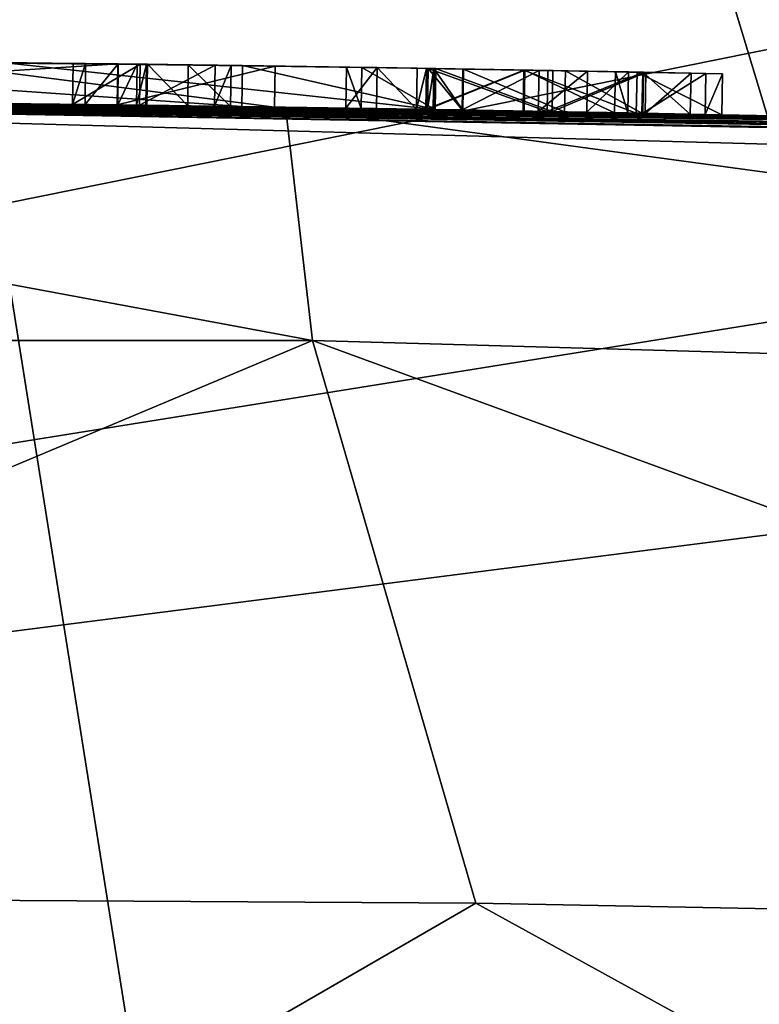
# Model space of a CAD drawing. Header units: millimetres. Extents: x -29 to 28.8, y -75.2 to 10.
# Tile 252 of 256: x 2.3 to 4.1, y -16 to -13.5. Entities that reach past the tile are written whole.
import ezdxf

# ---------------------------------------------------------------- set-up
doc = ezdxf.new("R2010")
doc.units = ezdxf.units.MM
doc.header["$LTSCALE"] = 88.413066
for name, color, linetype in [('241', 7, 'CONTINUOUS'), ('242', 7, 'CONTINUOUS'), ('243', 7, 'CONTINUOUS'), ('245', 7, 'CONTINUOUS'), ('247', 7, 'CONTINUOUS'), ('263', 7, 'CONTINUOUS'), ('288', 7, 'CONTINUOUS'), ('290', 7, 'CONTINUOUS'), ('305', 7, 'CONTINUOUS'), ('306', 7, 'CONTINUOUS'), ('307', 7, 'CONTINUOUS'), ('308', 7, 'CONTINUOUS'), ('309', 7, 'CONTINUOUS'), ('310', 7, 'CONTINUOUS'), ('311', 7, 'CONTINUOUS'), ('312', 7, 'CONTINUOUS'), ('313', 7, 'CONTINUOUS'), ('314', 7, 'CONTINUOUS'), ('364', 7, 'CONTINUOUS')]:
    doc.layers.add(name, color=color, linetype=linetype)

msp = doc.modelspace()

# ---------------------------------------------------------------- linework, layer by layer
at = {"layer": '241', "color": 7, "linetype": 'CONTINUOUS', "true_color": 0xc7d9f7}
for points in [[(4.1034, -12.7628, 104.5), (7.4407, -12.9122, 105.3469), (-12.2696, -16.8948, 127.9335), (4.1034, -12.7628, 104.5)], [(-4.1034, -12.7628, 104.5), (4.1034, -12.7628, 104.5), (-12.2696, -16.8948, 127.9335), (-4.1034, -12.7628, 104.5)], [(7.4407, -12.9122, 105.3469), (9.9823, -13.3272, 107.7006), (-12.2696, -16.8948, 127.9335), (7.4407, -12.9122, 105.3469)], [(9.9823, -13.3272, 107.7006), (11.0863, -13.911, 111.0117), (-12.2696, -16.8948, 127.9335), (9.9823, -13.3272, 107.7006)], [(11.0863, -13.911, 111.0117), (12.2696, -16.8948, 127.9335), (-12.2696, -16.8948, 127.9335), (11.0863, -13.911, 111.0117)]]:
    msp.add_3dface(points, dxfattribs=at)
at = {"layer": '242', "color": 7, "linetype": 'CONTINUOUS', "true_color": 0xc7d9f7}
for points in [[(-0.2594, -13.7002, 157.4971), (2.9464, -13.7217, 157.1239), (0.9145, -13.7021, 149.4837), (-0.2594, -13.7002, 157.4971)], [(11.0247, -14.0041, 137.2244), (0, -13.7, 137.2244), (6.9761, -13.8217, 142.3949), (11.0247, -14.0041, 137.2244)], [(0, -13.7, 137.2244), (1.8145, -13.7082, 142.5563), (2.4112, -13.7145, 142.4285), (0, -13.7, 137.2244)], [(2.768, -13.7192, 142.4525), (0, -13.7, 137.2244), (2.5792, -13.7166, 142.3569), (2.768, -13.7192, 142.4525)], [(0, -13.7, 137.2244), (2.768, -13.7192, 142.4525), (3.098, -13.724, 142.4479), (0, -13.7, 137.2244)], [(2.5792, -13.7166, 142.3569), (0, -13.7, 137.2244), (2.4112, -13.7145, 142.4285), (2.5792, -13.7166, 142.3569)], [(4.0426, -13.7409, 142.6636), (0, -13.7, 137.2244), (3.8275, -13.7366, 142.3754), (4.0426, -13.7409, 142.6636)], [(0, -13.7, 137.2244), (4.0426, -13.7409, 142.6636), (4.2476, -13.7451, 142.5545), (0, -13.7, 137.2244)], [(3.8275, -13.7366, 142.3754), (0, -13.7, 137.2244), (3.5434, -13.7314, 142.3657), (3.8275, -13.7366, 142.3754)], [(3.5434, -13.7314, 142.3657), (0, -13.7, 137.2244), (3.2755, -13.7268, 142.3934), (3.5434, -13.7314, 142.3657)], [(3.2755, -13.7268, 142.3934), (0, -13.7, 137.2244), (3.1747, -13.7252, 142.3732), (3.2755, -13.7268, 142.3934)], [(3.1747, -13.7252, 142.3732), (0, -13.7, 137.2244), (3.098, -13.724, 142.4479), (3.1747, -13.7252, 142.3732)], [(5.085, -13.7647, 142.5057), (0, -13.7, 137.2244), (4.7642, -13.7568, 142.343), (5.085, -13.7647, 142.5057)], [(0, -13.7, 137.2244), (5.085, -13.7647, 142.5057), (5.487, -13.7753, 142.4479), (0, -13.7, 137.2244)], [(4.7642, -13.7568, 142.343), (0, -13.7, 137.2244), (4.4985, -13.7506, 142.3515), (4.7642, -13.7568, 142.343)], [(4.4985, -13.7506, 142.3515), (0, -13.7, 137.2244), (4.3115, -13.7465, 142.4263), (4.4985, -13.7506, 142.3515)], [(4.3115, -13.7465, 142.4263), (0, -13.7, 137.2244), (4.2476, -13.7451, 142.5545), (4.3115, -13.7465, 142.4263)], [(6.2477, -13.7976, 142.386), (0, -13.7, 137.2244), (5.9699, -13.7893, 142.4294), (6.2477, -13.7976, 142.386)], [(0, -13.7, 137.2244), (6.2477, -13.7976, 142.386), (6.781, -13.815, 142.4479), (0, -13.7, 137.2244)], [(5.9699, -13.7893, 142.4294), (0, -13.7, 137.2244), (5.6735, -13.7805, 142.3986), (5.9699, -13.7893, 142.4294)], [(5.6735, -13.7805, 142.3986), (0, -13.7, 137.2244), (5.6056, -13.7786, 142.3722), (5.6735, -13.7805, 142.3986)], [(5.6056, -13.7786, 142.3722), (0, -13.7, 137.2244), (5.5305, -13.7765, 142.3809), (5.6056, -13.7786, 142.3722)], [(5.5305, -13.7765, 142.3809), (0, -13.7, 137.2244), (5.487, -13.7753, 142.4479), (5.5305, -13.7765, 142.3809)], [(6.9761, -13.8217, 142.3949), (0, -13.7, 137.2244), (6.9231, -13.8199, 142.3729), (6.9761, -13.8217, 142.3949)], [(6.9231, -13.8199, 142.3729), (0, -13.7, 137.2244), (6.8559, -13.8175, 142.3729), (6.9231, -13.8199, 142.3729)], [(6.8559, -13.8175, 142.3729), (0, -13.7, 137.2244), (6.8029, -13.8157, 142.3949), (6.8559, -13.8175, 142.3729)], [(6.8029, -13.8157, 142.3949), (0, -13.7, 137.2244), (6.781, -13.815, 142.4479), (6.8029, -13.8157, 142.3949)], [(0.9145, -13.7021, 149.4837), (2.9464, -13.7217, 157.1239), (0.9743, -13.7024, 149.624), (0.9145, -13.7021, 149.4837)], [(0.9743, -13.7024, 149.624), (2.9464, -13.7217, 157.1239), (1.1187, -13.7031, 149.6838), (0.9743, -13.7024, 149.624)], [(1.1187, -13.7031, 149.6838), (2.9464, -13.7217, 157.1239), (2.8362, -13.7201, 148.8799), (1.1187, -13.7031, 149.6838)], [(2.523, -13.7159, 148.6172), (2.0302, -13.7103, 145.8618), (1.1187, -13.7031, 149.2748), (2.523, -13.7159, 148.6172)], [(1.8145, -13.7082, 142.5563), (2.2334, -13.7125, 145.5061), (2.4112, -13.7145, 142.4285), (1.8145, -13.7082, 142.5563)], [(2.9183, -13.7213, 147.1222), (2.0302, -13.7103, 145.8618), (2.523, -13.7159, 148.6172), (2.9183, -13.7213, 147.1222)], [(2.2334, -13.7125, 145.5061), (3.3221, -13.7276, 147.0571), (2.598, -13.7169, 144.0183), (2.2334, -13.7125, 145.5061)], [(2.4112, -13.7145, 142.4285), (2.2334, -13.7125, 145.5061), (2.598, -13.7169, 144.0183), (2.4112, -13.7145, 142.4285)], [(2.4424, -13.7149, 142.5029), (2.4112, -13.7145, 142.4285), (2.598, -13.7169, 144.0183), (2.4424, -13.7149, 142.5029)], [(2.5245, -13.7159, 142.533), (2.4424, -13.7149, 142.5029), (2.598, -13.7169, 144.0183), (2.5245, -13.7159, 142.533)], [(2.5717, -13.7165, 142.5545), (2.5245, -13.7159, 142.533), (2.598, -13.7169, 144.0183), (2.5717, -13.7165, 142.5545)], [(2.595, -13.7168, 142.5969), (2.5717, -13.7165, 142.5545), (2.598, -13.7169, 144.0183), (2.595, -13.7168, 142.5969)], [(2.598, -13.7169, 142.6514), (2.595, -13.7168, 142.5969), (2.598, -13.7169, 144.0183), (2.598, -13.7169, 142.6514)], [(2.598, -13.7169, 144.0183), (3.3221, -13.7276, 147.0571), (2.7004, -13.7182, 144.1233), (2.598, -13.7169, 144.0183)], [(3.3221, -13.7276, 147.0571), (2.808, -13.7197, 144.0183), (2.7004, -13.7182, 144.1233), (3.3221, -13.7276, 147.0571)], [(2.768, -13.7192, 142.4525), (2.808, -13.7197, 142.6514), (3.098, -13.724, 143.1297), (2.768, -13.7192, 142.4525)], [(2.768, -13.7192, 142.4525), (3.098, -13.724, 143.1297), (3.098, -13.724, 142.4479), (2.768, -13.7192, 142.4525)], [(2.808, -13.7197, 144.0183), (3.3221, -13.7276, 147.0571), (2.808, -13.7197, 142.6514), (2.808, -13.7197, 144.0183)], [(2.808, -13.7197, 142.6514), (3.3221, -13.7276, 147.0571), (3.098, -13.724, 143.1297), (2.808, -13.7197, 142.6514)], [(2.8362, -13.7201, 148.8799), (2.9464, -13.7217, 157.1239), (3.3221, -13.7276, 147.0571), (2.8362, -13.7201, 148.8799)], [(2.9464, -13.7217, 157.1239), (6.0816, -13.7925, 155.798), (3.3221, -13.7276, 147.0571), (2.9464, -13.7217, 157.1239)], [(3.098, -13.724, 143.1297), (3.3221, -13.7276, 147.0571), (3.1365, -13.7246, 143.3621), (3.098, -13.724, 143.1297)], [(3.1365, -13.7246, 143.3621), (3.3221, -13.7276, 147.0571), (3.3213, -13.7276, 143.5264), (3.1365, -13.7246, 143.3621)], [(3.299, -13.7272, 142.5001), (3.5434, -13.7314, 142.3657), (3.2755, -13.7268, 142.3934), (3.299, -13.7272, 142.5001)], [(3.3171, -13.7275, 143.2561), (3.3915, -13.7288, 143.3472), (3.303, -13.7273, 143.1192), (3.3171, -13.7275, 143.2561)], [(3.303, -13.7273, 143.1192), (3.3915, -13.7288, 143.3472), (3.6035, -13.7325, 143.108), (3.303, -13.7273, 143.1192)], [(3.303, -13.7273, 142.7082), (3.303, -13.7273, 142.9602), (3.5461, -13.7314, 142.9546), (3.303, -13.7273, 142.7082)], [(3.3903, -13.7287, 142.592), (3.303, -13.7273, 142.7082), (3.5461, -13.7314, 142.9546), (3.3903, -13.7287, 142.592)], [(3.3213, -13.7276, 143.5264), (3.3221, -13.7276, 147.0571), (3.6163, -13.7327, 143.55), (3.3213, -13.7276, 143.5264)], [(3.3221, -13.7276, 147.0571), (6.0816, -13.7925, 155.798), (3.6163, -13.7327, 143.55), (3.3221, -13.7276, 147.0571)], [(3.5815, -13.7321, 142.5249), (3.3903, -13.7287, 142.592), (3.5461, -13.7314, 142.9546), (3.5815, -13.7321, 142.5249)], [(3.3915, -13.7288, 143.3472), (3.6474, -13.7333, 143.3716), (3.6035, -13.7325, 143.108), (3.3915, -13.7288, 143.3472)], [(3.7733, -13.7356, 142.8473), (3.5815, -13.7321, 142.5249), (3.5461, -13.7314, 142.9546), (3.7733, -13.7356, 142.8473)], [(3.7032, -13.7343, 142.5315), (3.5815, -13.7321, 142.5249), (3.7733, -13.7356, 142.8473), (3.7032, -13.7343, 142.5315)], [(3.6474, -13.7333, 143.3716), (3.8417, -13.7369, 143.302), (3.6035, -13.7325, 143.108), (3.6474, -13.7333, 143.3716)], [(3.6035, -13.7325, 143.108), (3.8417, -13.7369, 143.302), (3.8439, -13.7369, 143.0265), (3.6035, -13.7325, 143.108)], [(3.6163, -13.7327, 143.55), (6.0816, -13.7925, 155.798), (3.8498, -13.7371, 143.4963), (3.6163, -13.7327, 143.55)], [(3.8064, -13.7362, 142.6018), (3.7032, -13.7343, 142.5315), (3.7733, -13.7356, 142.8473), (3.8064, -13.7362, 142.6018)], [(3.8417, -13.7369, 143.302), (3.9633, -13.7393, 143.3729), (3.8439, -13.7369, 143.0265), (3.8417, -13.7369, 143.302)], [(3.8439, -13.7369, 143.0265), (3.9633, -13.7393, 143.3729), (4.0007, -13.74, 142.8745), (3.8439, -13.7369, 143.0265)], [(3.8498, -13.7371, 143.4963), (6.0816, -13.7925, 155.798), (3.9633, -13.7393, 143.3729), (3.8498, -13.7371, 143.4963)], [(3.9633, -13.7393, 143.3729), (6.0816, -13.7925, 155.798), (4.0007, -13.74, 142.8745), (3.9633, -13.7393, 143.3729)], [(4.0007, -13.74, 142.8745), (6.0816, -13.7925, 155.798), (4.0426, -13.7409, 142.6636), (4.0007, -13.74, 142.8745)], [(4.0426, -13.7409, 142.6636), (6.0816, -13.7925, 155.798), (4.2616, -13.7454, 143.2927), (4.0426, -13.7409, 142.6636)], [(4.2385, -13.7449, 142.9345), (4.0426, -13.7409, 142.6636), (4.218, -13.7445, 142.9839), (4.2385, -13.7449, 142.9345)], [(4.0426, -13.7409, 142.6636), (4.2385, -13.7449, 142.9345), (4.2476, -13.7451, 142.5545), (4.0426, -13.7409, 142.6636)], [(4.218, -13.7445, 142.9839), (4.0426, -13.7409, 142.6636), (4.2616, -13.7454, 143.2927), (4.218, -13.7445, 142.9839)]]:
    msp.add_3dface(points, dxfattribs=at)
at = {"layer": '243', "color": 7, "linetype": 'CONTINUOUS', "true_color": 0xc7d9f7}
for points in [[(0, -13.7, 137.2244), (11.0247, -14.0041, 137.2244), (0, -12.9404, 128.542), (0, -13.7, 137.2244)], [(0, -12.9404, 128.542), (11.0247, -14.0041, 137.2244), (10.7029, -13.7953, 132.8426), (0, -12.9404, 128.542)], [(10.3836, -13.206, 128.4951), (0, -12.9404, 128.542), (10.7029, -13.7953, 132.8426), (10.3836, -13.206, 128.4951)]]:
    msp.add_3dface(points, dxfattribs=at)
at = {"layer": '245', "color": 7, "linetype": 'CONTINUOUS', "true_color": 0xc7d9f7}
for points in [[(3.4242, -15.7215, 159.0585), (-0.3015, -15.7002, 159.4966), (0, -17.7, 159.5), (3.4242, -15.7215, 159.0585)], [(7.0195, -17.7, 157.5313), (3.4242, -15.7215, 159.0585), (0, -17.7, 159.5), (7.0195, -17.7, 157.5313)], [(7.0678, -15.7916, 157.502), (3.4242, -15.7215, 159.0585), (7.0195, -17.7, 157.5313), (7.0678, -15.7916, 157.502)]]:
    msp.add_3dface(points, dxfattribs=at)
at = {"layer": '247', "color": 7, "linetype": 'CONTINUOUS', "true_color": 0xc7d9f7}
for points in [[(-0.2594, -13.7002, 157.4971), (-3.0143, -14.3083, 158.5621), (3.0139, -14.3083, 158.5622), (-0.2594, -13.7002, 157.4971)], [(2.9464, -13.7217, 157.1239), (-0.2594, -13.7002, 157.4971), (3.0139, -14.3083, 158.5622), (2.9464, -13.7217, 157.1239)], [(6.0816, -13.7925, 155.798), (2.9464, -13.7217, 157.1239), (8.3948, -14.4605, 155.8581), (6.0816, -13.7925, 155.798)], [(2.9464, -13.7217, 157.1239), (3.0139, -14.3083, 158.5622), (8.3948, -14.4605, 155.8581), (2.9464, -13.7217, 157.1239)], [(-3.0143, -14.3083, 158.5621), (-0.3015, -15.7002, 159.4966), (3.0139, -14.3083, 158.5622), (-3.0143, -14.3083, 158.5621)], [(-0.3015, -15.7002, 159.4966), (3.4242, -15.7215, 159.0585), (3.0139, -14.3083, 158.5622), (-0.3015, -15.7002, 159.4966)], [(3.4242, -15.7215, 159.0585), (7.0678, -15.7916, 157.502), (3.0139, -14.3083, 158.5622), (3.4242, -15.7215, 159.0585)], [(3.0139, -14.3083, 158.5622), (7.0678, -15.7916, 157.502), (8.3948, -14.4605, 155.8581), (3.0139, -14.3083, 158.5622)]]:
    msp.add_3dface(points, dxfattribs=at)
at = {"layer": '263', "color": 7, "linetype": 'CONTINUOUS', "true_color": 0xb1bdc9}
for points in [[(1.1193, -13.6001, 149.6838), (2.8379, -13.6171, 148.8796), (1.1193, -13.6001, 149.2748), (1.1193, -13.6001, 149.6838)], [(1.1193, -13.6001, 149.2748), (2.8379, -13.6171, 148.8796), (2.5244, -13.6129, 148.617), (1.1193, -13.6001, 149.2748)], [(2.9198, -13.6183, 147.1222), (2.2347, -13.6095, 145.5062), (2.0314, -13.6073, 145.8619), (2.9198, -13.6183, 147.1222)], [(3.3239, -13.6246, 147.0572), (2.2347, -13.6095, 145.5062), (2.9198, -13.6183, 147.1222), (3.3239, -13.6246, 147.0572)], [(2.5258, -13.6129, 142.5329), (2.573, -13.6135, 142.5545), (2.4124, -13.6115, 142.4285), (2.5258, -13.6129, 142.5329)], [(2.4124, -13.6115, 142.4285), (2.573, -13.6135, 142.5545), (2.5805, -13.6136, 142.3569), (2.4124, -13.6115, 142.4285)], [(2.4436, -13.6119, 142.5029), (2.5258, -13.6129, 142.5329), (2.4124, -13.6115, 142.4285), (2.4436, -13.6119, 142.5029)], [(2.5244, -13.6129, 148.617), (2.8379, -13.6171, 148.8796), (2.9198, -13.6183, 147.1222), (2.5244, -13.6129, 148.617)], [(2.573, -13.6135, 142.5545), (2.5964, -13.6138, 142.5969), (2.5805, -13.6136, 142.3569), (2.573, -13.6135, 142.5545)], [(2.5964, -13.6138, 142.5969), (2.7018, -13.6152, 144.1233), (2.5805, -13.6136, 142.3569), (2.5964, -13.6138, 142.5969)], [(2.5805, -13.6136, 142.3569), (2.7018, -13.6152, 144.1233), (2.7694, -13.6162, 142.4525), (2.5805, -13.6136, 142.3569)], [(2.5993, -13.6139, 142.6514), (2.7018, -13.6152, 144.1233), (2.5964, -13.6138, 142.5969), (2.5993, -13.6139, 142.6514)], [(2.5993, -13.6139, 144.0183), (2.7018, -13.6152, 144.1233), (2.5993, -13.6139, 142.6514), (2.5993, -13.6139, 144.0183)], [(2.7018, -13.6152, 144.1233), (2.8094, -13.6167, 144.0183), (2.7694, -13.6162, 142.4525), (2.7018, -13.6152, 144.1233)], [(2.7694, -13.6162, 142.4525), (2.8094, -13.6167, 144.0183), (2.8094, -13.6167, 142.6514), (2.7694, -13.6162, 142.4525)], [(2.8379, -13.6171, 148.8796), (3.3239, -13.6246, 147.0572), (2.9198, -13.6183, 147.1222), (2.8379, -13.6171, 148.8796)], [(3.0996, -13.621, 142.4479), (3.0996, -13.621, 143.1297), (3.1382, -13.6216, 143.3621), (3.0996, -13.621, 142.4479)], [(3.1764, -13.6222, 142.3732), (3.0996, -13.621, 142.4479), (3.1382, -13.6216, 143.3621), (3.1764, -13.6222, 142.3732)], [(3.323, -13.6246, 143.5264), (3.1764, -13.6222, 142.3732), (3.1382, -13.6216, 143.3621), (3.323, -13.6246, 143.5264)], [(3.2772, -13.6238, 142.3935), (3.1764, -13.6222, 142.3732), (3.3047, -13.6243, 143.1192), (3.2772, -13.6238, 142.3935)], [(3.3047, -13.6243, 143.1192), (3.1764, -13.6222, 142.3732), (3.323, -13.6246, 143.5264), (3.3047, -13.6243, 143.1192)], [(3.3007, -13.6242, 142.5001), (3.2772, -13.6238, 142.3935), (3.3047, -13.6243, 143.1192), (3.3007, -13.6242, 142.5001)], [(3.5453, -13.6284, 142.3657), (3.3007, -13.6242, 142.5001), (3.392, -13.6258, 142.592), (3.5453, -13.6284, 142.3657)], [(3.3007, -13.6242, 142.5001), (3.3047, -13.6243, 143.1192), (3.3047, -13.6243, 142.9602), (3.3007, -13.6242, 142.5001)], [(3.3007, -13.6242, 142.5001), (3.3047, -13.6243, 142.9602), (3.3047, -13.6243, 142.7082), (3.3007, -13.6242, 142.5001)], [(3.392, -13.6258, 142.592), (3.3007, -13.6242, 142.5001), (3.3047, -13.6243, 142.7082), (3.392, -13.6258, 142.592)], [(3.3047, -13.6243, 143.1192), (3.6052, -13.6295, 143.108), (3.3047, -13.6243, 142.9602), (3.3047, -13.6243, 143.1192)], [(3.3047, -13.6243, 142.9602), (3.6052, -13.6295, 143.108), (3.548, -13.6285, 142.9546), (3.3047, -13.6243, 142.9602)], [(3.3189, -13.6245, 143.2561), (3.3047, -13.6243, 143.1192), (3.323, -13.6246, 143.5264), (3.3189, -13.6245, 143.2561)], [(3.3933, -13.6258, 143.3472), (3.3189, -13.6245, 143.2561), (3.323, -13.6246, 143.5264), (3.3933, -13.6258, 143.3472)], [(3.6181, -13.6297, 143.55), (3.3933, -13.6258, 143.3472), (3.323, -13.6246, 143.5264), (3.6181, -13.6297, 143.55)], [(3.5833, -13.6291, 142.5249), (3.5453, -13.6284, 142.3657), (3.392, -13.6258, 142.592), (3.5833, -13.6291, 142.5249)], [(3.6494, -13.6303, 143.3716), (3.3933, -13.6258, 143.3472), (3.6181, -13.6297, 143.55), (3.6494, -13.6303, 143.3716)], [(3.8295, -13.6336, 142.3754), (3.5453, -13.6284, 142.3657), (3.8082, -13.6332, 142.6017), (3.8295, -13.6336, 142.3754)], [(3.8082, -13.6332, 142.6017), (3.5453, -13.6284, 142.3657), (3.705, -13.6313, 142.5314), (3.8082, -13.6332, 142.6017)], [(3.705, -13.6313, 142.5314), (3.5453, -13.6284, 142.3657), (3.5833, -13.6291, 142.5249), (3.705, -13.6313, 142.5314)], [(3.548, -13.6285, 142.9546), (3.6052, -13.6295, 143.108), (3.7754, -13.6326, 142.8472), (3.548, -13.6285, 142.9546)], [(3.6052, -13.6295, 143.108), (3.8457, -13.634, 143.0266), (3.7754, -13.6326, 142.8472), (3.6052, -13.6295, 143.108)], [(3.8516, -13.6341, 143.4964), (3.6494, -13.6303, 143.3716), (3.6181, -13.6297, 143.55), (3.8516, -13.6341, 143.4964)], [(3.8438, -13.6339, 143.302), (3.6494, -13.6303, 143.3716), (3.8516, -13.6341, 143.4964), (3.8438, -13.6339, 143.302)], [(3.7754, -13.6326, 142.8472), (3.8457, -13.634, 143.0266), (3.8082, -13.6332, 142.6017), (3.7754, -13.6326, 142.8472)], [(3.8457, -13.634, 143.0266), (3.8295, -13.6336, 142.3754), (3.8082, -13.6332, 142.6017), (3.8457, -13.634, 143.0266)], [(4.0447, -13.6379, 142.6637), (3.8295, -13.6336, 142.3754), (4.0027, -13.637, 142.8747), (4.0447, -13.6379, 142.6637)], [(4.0027, -13.637, 142.8747), (3.8295, -13.6336, 142.3754), (3.8457, -13.634, 143.0266), (4.0027, -13.637, 142.8747)], [(3.9654, -13.6363, 143.3731), (3.8438, -13.6339, 143.302), (3.8516, -13.6341, 143.4964), (3.9654, -13.6363, 143.3731)]]:
    msp.add_3dface(points, dxfattribs=at)
at = {"layer": '288', "color": 7, "linetype": 'CONTINUOUS', "true_color": 0xc7d9f7}
for points in [[(1.1187, -13.7031, 149.6838), (2.8362, -13.7201, 148.8799), (1.1193, -13.6001, 149.6838), (1.1187, -13.7031, 149.6838)], [(2.8362, -13.7201, 148.8799), (2.8379, -13.6171, 148.8796), (1.1193, -13.6001, 149.6838), (2.8362, -13.7201, 148.8799)], [(3.3221, -13.7276, 147.0571), (2.2334, -13.7125, 145.5061), (2.2347, -13.6095, 145.5062), (3.3221, -13.7276, 147.0571)], [(3.3221, -13.7276, 147.0571), (2.2347, -13.6095, 145.5062), (3.3239, -13.6246, 147.0572), (3.3221, -13.7276, 147.0571)], [(2.8362, -13.7201, 148.8799), (3.3221, -13.7276, 147.0571), (2.8379, -13.6171, 148.8796), (2.8362, -13.7201, 148.8799)], [(3.3221, -13.7276, 147.0571), (3.3239, -13.6246, 147.0572), (2.8379, -13.6171, 148.8796), (3.3221, -13.7276, 147.0571)]]:
    msp.add_3dface(points, dxfattribs=at)
at = {"layer": '290', "color": 7, "linetype": 'CONTINUOUS', "true_color": 0xc7d9f7}
for points in [[(1.1187, -13.7031, 149.2748), (1.1193, -13.6001, 149.2748), (2.5244, -13.6129, 148.617), (1.1187, -13.7031, 149.2748)], [(2.0302, -13.7103, 145.8618), (2.9183, -13.7213, 147.1222), (2.0314, -13.6073, 145.8619), (2.0302, -13.7103, 145.8618)], [(2.9183, -13.7213, 147.1222), (2.9198, -13.6183, 147.1222), (2.0314, -13.6073, 145.8619), (2.9183, -13.7213, 147.1222)], [(2.523, -13.7159, 148.6172), (1.1187, -13.7031, 149.2748), (2.5244, -13.6129, 148.617), (2.523, -13.7159, 148.6172)], [(2.523, -13.7159, 148.6172), (2.5244, -13.6129, 148.617), (2.9198, -13.6183, 147.1222), (2.523, -13.7159, 148.6172)], [(2.9183, -13.7213, 147.1222), (2.523, -13.7159, 148.6172), (2.9198, -13.6183, 147.1222), (2.9183, -13.7213, 147.1222)]]:
    msp.add_3dface(points, dxfattribs=at)
at = {"layer": '305', "color": 7, "linetype": 'CONTINUOUS', "true_color": 0xc7d9f7}
for points in [[(2.598, -13.7169, 144.0183), (2.7004, -13.7182, 144.1233), (2.5993, -13.6139, 144.0183), (2.598, -13.7169, 144.0183)], [(2.7004, -13.7182, 144.1233), (2.7018, -13.6152, 144.1233), (2.5993, -13.6139, 144.0183), (2.7004, -13.7182, 144.1233)], [(2.7004, -13.7182, 144.1233), (2.808, -13.7197, 144.0183), (2.7018, -13.6152, 144.1233), (2.7004, -13.7182, 144.1233)], [(2.808, -13.7197, 144.0183), (2.8094, -13.6167, 144.0183), (2.7018, -13.6152, 144.1233), (2.808, -13.7197, 144.0183)]]:
    msp.add_3dface(points, dxfattribs=at)
at = {"layer": '306', "color": 7, "linetype": 'CONTINUOUS', "true_color": 0xc7d9f7}
for points in [[(2.598, -13.7169, 142.6514), (2.598, -13.7169, 144.0183), (2.5993, -13.6139, 142.6514), (2.598, -13.7169, 142.6514)], [(2.598, -13.7169, 144.0183), (2.5993, -13.6139, 144.0183), (2.5993, -13.6139, 142.6514), (2.598, -13.7169, 144.0183)]]:
    msp.add_3dface(points, dxfattribs=at)
at = {"layer": '307', "color": 7, "linetype": 'CONTINUOUS', "true_color": 0xc7d9f7}
for points in [[(2.4112, -13.7145, 142.4285), (2.4436, -13.6119, 142.5029), (2.4124, -13.6115, 142.4285), (2.4112, -13.7145, 142.4285)], [(2.4112, -13.7145, 142.4285), (2.4124, -13.6115, 142.4285), (2.5805, -13.6136, 142.3569), (2.4112, -13.7145, 142.4285)], [(2.4112, -13.7145, 142.4285), (2.4424, -13.7149, 142.5029), (2.4436, -13.6119, 142.5029), (2.4112, -13.7145, 142.4285)], [(2.5792, -13.7166, 142.3569), (2.4112, -13.7145, 142.4285), (2.5805, -13.6136, 142.3569), (2.5792, -13.7166, 142.3569)], [(2.4424, -13.7149, 142.5029), (2.5258, -13.6129, 142.5329), (2.4436, -13.6119, 142.5029), (2.4424, -13.7149, 142.5029)], [(2.4424, -13.7149, 142.5029), (2.5245, -13.7159, 142.533), (2.5258, -13.6129, 142.5329), (2.4424, -13.7149, 142.5029)], [(2.5245, -13.7159, 142.533), (2.573, -13.6135, 142.5545), (2.5258, -13.6129, 142.5329), (2.5245, -13.7159, 142.533)], [(2.5245, -13.7159, 142.533), (2.5717, -13.7165, 142.5545), (2.573, -13.6135, 142.5545), (2.5245, -13.7159, 142.533)], [(2.5717, -13.7165, 142.5545), (2.5964, -13.6138, 142.5969), (2.573, -13.6135, 142.5545), (2.5717, -13.7165, 142.5545)], [(2.5717, -13.7165, 142.5545), (2.595, -13.7168, 142.5969), (2.5964, -13.6138, 142.5969), (2.5717, -13.7165, 142.5545)], [(2.5792, -13.7166, 142.3569), (2.5805, -13.6136, 142.3569), (2.7694, -13.6162, 142.4525), (2.5792, -13.7166, 142.3569)], [(2.768, -13.7192, 142.4525), (2.5792, -13.7166, 142.3569), (2.7694, -13.6162, 142.4525), (2.768, -13.7192, 142.4525)], [(2.595, -13.7168, 142.5969), (2.598, -13.7169, 142.6514), (2.5964, -13.6138, 142.5969), (2.595, -13.7168, 142.5969)], [(2.598, -13.7169, 142.6514), (2.5993, -13.6139, 142.6514), (2.5964, -13.6138, 142.5969), (2.598, -13.7169, 142.6514)], [(2.768, -13.7192, 142.4525), (2.7694, -13.6162, 142.4525), (2.8094, -13.6167, 142.6514), (2.768, -13.7192, 142.4525)], [(2.808, -13.7197, 142.6514), (2.768, -13.7192, 142.4525), (2.8094, -13.6167, 142.6514), (2.808, -13.7197, 142.6514)]]:
    msp.add_3dface(points, dxfattribs=at)
at = {"layer": '308', "color": 7, "linetype": 'CONTINUOUS', "true_color": 0xc7d9f7}
for points in [[(2.808, -13.7197, 144.0183), (2.808, -13.7197, 142.6514), (2.8094, -13.6167, 144.0183), (2.808, -13.7197, 144.0183)], [(2.8094, -13.6167, 144.0183), (2.808, -13.7197, 142.6514), (2.8094, -13.6167, 142.6514), (2.8094, -13.6167, 144.0183)]]:
    msp.add_3dface(points, dxfattribs=at)
at = {"layer": '309', "color": 7, "linetype": 'CONTINUOUS', "true_color": 0xc7d9f7}
for points in [[(3.098, -13.724, 142.4479), (3.098, -13.724, 143.1297), (3.0996, -13.621, 142.4479), (3.098, -13.724, 142.4479)], [(3.098, -13.724, 143.1297), (3.0996, -13.621, 143.1297), (3.0996, -13.621, 142.4479), (3.098, -13.724, 143.1297)]]:
    msp.add_3dface(points, dxfattribs=at)
at = {"layer": '310', "color": 7, "linetype": 'CONTINUOUS', "true_color": 0xc7d9f7}
for points in [[(3.098, -13.724, 142.4479), (3.0996, -13.621, 142.4479), (3.1764, -13.6222, 142.3732), (3.098, -13.724, 142.4479)], [(3.1747, -13.7252, 142.3732), (3.098, -13.724, 142.4479), (3.1764, -13.6222, 142.3732), (3.1747, -13.7252, 142.3732)], [(3.2755, -13.7268, 142.3934), (3.1747, -13.7252, 142.3732), (3.1764, -13.6222, 142.3732), (3.2755, -13.7268, 142.3934)], [(3.2755, -13.7268, 142.3934), (3.1764, -13.6222, 142.3732), (3.2772, -13.6238, 142.3935), (3.2755, -13.7268, 142.3934)], [(3.2755, -13.7268, 142.3934), (3.2772, -13.6238, 142.3935), (3.3007, -13.6242, 142.5001), (3.2755, -13.7268, 142.3934)], [(3.299, -13.7272, 142.5001), (3.2755, -13.7268, 142.3934), (3.3007, -13.6242, 142.5001), (3.299, -13.7272, 142.5001)]]:
    msp.add_3dface(points, dxfattribs=at)
at = {"layer": '311', "color": 7, "linetype": 'CONTINUOUS', "true_color": 0xc7d9f7}
for points in [[(3.299, -13.7272, 142.5001), (3.3007, -13.6242, 142.5001), (3.5453, -13.6284, 142.3657), (3.299, -13.7272, 142.5001)], [(3.5434, -13.7314, 142.3657), (3.299, -13.7272, 142.5001), (3.5453, -13.6284, 142.3657), (3.5434, -13.7314, 142.3657)], [(3.303, -13.7273, 143.1192), (3.6035, -13.7325, 143.108), (3.3047, -13.6243, 143.1192), (3.303, -13.7273, 143.1192)], [(3.6035, -13.7325, 143.108), (3.6052, -13.6295, 143.108), (3.3047, -13.6243, 143.1192), (3.6035, -13.7325, 143.108)], [(3.8275, -13.7366, 142.3754), (3.5434, -13.7314, 142.3657), (3.5453, -13.6284, 142.3657), (3.8275, -13.7366, 142.3754)], [(3.8275, -13.7366, 142.3754), (3.5453, -13.6284, 142.3657), (3.8295, -13.6336, 142.3754), (3.8275, -13.7366, 142.3754)], [(3.6035, -13.7325, 143.108), (3.8457, -13.634, 143.0266), (3.6052, -13.6295, 143.108), (3.6035, -13.7325, 143.108)], [(3.6035, -13.7325, 143.108), (3.8439, -13.7369, 143.0265), (3.8457, -13.634, 143.0266), (3.6035, -13.7325, 143.108)], [(4.0426, -13.7409, 142.6636), (3.8275, -13.7366, 142.3754), (3.8295, -13.6336, 142.3754), (4.0426, -13.7409, 142.6636)], [(4.0426, -13.7409, 142.6636), (3.8295, -13.6336, 142.3754), (4.0447, -13.6379, 142.6637), (4.0426, -13.7409, 142.6636)], [(3.8439, -13.7369, 143.0265), (4.0027, -13.637, 142.8747), (3.8457, -13.634, 143.0266), (3.8439, -13.7369, 143.0265)], [(3.8439, -13.7369, 143.0265), (4.0007, -13.74, 142.8745), (4.0027, -13.637, 142.8747), (3.8439, -13.7369, 143.0265)], [(4.0007, -13.74, 142.8745), (4.0447, -13.6379, 142.6637), (4.0027, -13.637, 142.8747), (4.0007, -13.74, 142.8745)], [(4.0007, -13.74, 142.8745), (4.0426, -13.7409, 142.6636), (4.0447, -13.6379, 142.6637), (4.0007, -13.74, 142.8745)]]:
    msp.add_3dface(points, dxfattribs=at)
at = {"layer": '312', "color": 7, "linetype": 'CONTINUOUS', "true_color": 0xc7d9f7}
for points in [[(3.098, -13.724, 143.1297), (3.1365, -13.7246, 143.3621), (3.0996, -13.621, 143.1297), (3.098, -13.724, 143.1297)], [(3.0996, -13.621, 143.1297), (3.1365, -13.7246, 143.3621), (3.1382, -13.6216, 143.3621), (3.0996, -13.621, 143.1297)], [(3.1365, -13.7246, 143.3621), (3.3213, -13.7276, 143.5264), (3.1382, -13.6216, 143.3621), (3.1365, -13.7246, 143.3621)], [(3.3213, -13.7276, 143.5264), (3.323, -13.6246, 143.5264), (3.1382, -13.6216, 143.3621), (3.3213, -13.7276, 143.5264)], [(3.303, -13.7273, 143.1192), (3.3047, -13.6243, 143.1192), (3.3189, -13.6245, 143.2561), (3.303, -13.7273, 143.1192)], [(3.3171, -13.7275, 143.2561), (3.303, -13.7273, 143.1192), (3.3189, -13.6245, 143.2561), (3.3171, -13.7275, 143.2561)], [(3.3915, -13.7288, 143.3472), (3.3171, -13.7275, 143.2561), (3.3189, -13.6245, 143.2561), (3.3915, -13.7288, 143.3472)], [(3.3915, -13.7288, 143.3472), (3.3189, -13.6245, 143.2561), (3.3933, -13.6258, 143.3472), (3.3915, -13.7288, 143.3472)], [(3.3213, -13.7276, 143.5264), (3.6163, -13.7327, 143.55), (3.323, -13.6246, 143.5264), (3.3213, -13.7276, 143.5264)], [(3.6163, -13.7327, 143.55), (3.6181, -13.6297, 143.55), (3.323, -13.6246, 143.5264), (3.6163, -13.7327, 143.55)], [(3.6474, -13.7333, 143.3716), (3.3915, -13.7288, 143.3472), (3.3933, -13.6258, 143.3472), (3.6474, -13.7333, 143.3716)], [(3.6474, -13.7333, 143.3716), (3.3933, -13.6258, 143.3472), (3.6494, -13.6303, 143.3716), (3.6474, -13.7333, 143.3716)], [(3.6163, -13.7327, 143.55), (3.8516, -13.6341, 143.4964), (3.6181, -13.6297, 143.55), (3.6163, -13.7327, 143.55)], [(3.8417, -13.7369, 143.302), (3.6474, -13.7333, 143.3716), (3.6494, -13.6303, 143.3716), (3.8417, -13.7369, 143.302)], [(3.8417, -13.7369, 143.302), (3.6494, -13.6303, 143.3716), (3.8438, -13.6339, 143.302), (3.8417, -13.7369, 143.302)], [(3.6163, -13.7327, 143.55), (3.8498, -13.7371, 143.4963), (3.8516, -13.6341, 143.4964), (3.6163, -13.7327, 143.55)], [(3.9633, -13.7393, 143.3729), (3.8417, -13.7369, 143.302), (3.8438, -13.6339, 143.302), (3.9633, -13.7393, 143.3729)], [(3.9633, -13.7393, 143.3729), (3.8438, -13.6339, 143.302), (3.9654, -13.6363, 143.3731), (3.9633, -13.7393, 143.3729)], [(3.8498, -13.7371, 143.4963), (3.9654, -13.6363, 143.3731), (3.8516, -13.6341, 143.4964), (3.8498, -13.7371, 143.4963)], [(3.8498, -13.7371, 143.4963), (3.9633, -13.7393, 143.3729), (3.9654, -13.6363, 143.3731), (3.8498, -13.7371, 143.4963)]]:
    msp.add_3dface(points, dxfattribs=at)
at = {"layer": '313', "color": 7, "linetype": 'CONTINUOUS', "true_color": 0xc7d9f7}
for points in [[(3.303, -13.7273, 142.9602), (3.303, -13.7273, 142.7082), (3.3047, -13.6243, 142.9602), (3.303, -13.7273, 142.9602)], [(3.3047, -13.6243, 142.9602), (3.303, -13.7273, 142.7082), (3.3047, -13.6243, 142.7082), (3.3047, -13.6243, 142.9602)]]:
    msp.add_3dface(points, dxfattribs=at)
at = {"layer": '314', "color": 7, "linetype": 'CONTINUOUS', "true_color": 0xc7d9f7}
for points in [[(3.303, -13.7273, 142.9602), (3.3047, -13.6243, 142.9602), (3.548, -13.6285, 142.9546), (3.303, -13.7273, 142.9602)], [(3.303, -13.7273, 142.7082), (3.3903, -13.7287, 142.592), (3.3047, -13.6243, 142.7082), (3.303, -13.7273, 142.7082)], [(3.5461, -13.7314, 142.9546), (3.303, -13.7273, 142.9602), (3.548, -13.6285, 142.9546), (3.5461, -13.7314, 142.9546)], [(3.3903, -13.7287, 142.592), (3.392, -13.6258, 142.592), (3.3047, -13.6243, 142.7082), (3.3903, -13.7287, 142.592)], [(3.3903, -13.7287, 142.592), (3.5833, -13.6291, 142.5249), (3.392, -13.6258, 142.592), (3.3903, -13.7287, 142.592)], [(3.3903, -13.7287, 142.592), (3.5815, -13.7321, 142.5249), (3.5833, -13.6291, 142.5249), (3.3903, -13.7287, 142.592)], [(3.7733, -13.7356, 142.8473), (3.5461, -13.7314, 142.9546), (3.548, -13.6285, 142.9546), (3.7733, -13.7356, 142.8473)], [(3.7733, -13.7356, 142.8473), (3.548, -13.6285, 142.9546), (3.7754, -13.6326, 142.8472), (3.7733, -13.7356, 142.8473)], [(3.5815, -13.7321, 142.5249), (3.705, -13.6313, 142.5314), (3.5833, -13.6291, 142.5249), (3.5815, -13.7321, 142.5249)], [(3.5815, -13.7321, 142.5249), (3.7032, -13.7343, 142.5315), (3.705, -13.6313, 142.5314), (3.5815, -13.7321, 142.5249)], [(3.7032, -13.7343, 142.5315), (3.8082, -13.6332, 142.6017), (3.705, -13.6313, 142.5314), (3.7032, -13.7343, 142.5315)], [(3.7032, -13.7343, 142.5315), (3.8064, -13.7362, 142.6018), (3.8082, -13.6332, 142.6017), (3.7032, -13.7343, 142.5315)], [(3.8064, -13.7362, 142.6018), (3.7733, -13.7356, 142.8473), (3.7754, -13.6326, 142.8472), (3.8064, -13.7362, 142.6018)], [(3.8064, -13.7362, 142.6018), (3.7754, -13.6326, 142.8472), (3.8082, -13.6332, 142.6017), (3.8064, -13.7362, 142.6018)]]:
    msp.add_3dface(points, dxfattribs=at)
at = {"layer": '364', "color": 7, "linetype": 'CONTINUOUS', "true_color": 0xe7d0ff}
for points in [[(-4.5559, 0, -28.6391), (8.9436, 0, -27.5864), (-1.9786, -19.5, -28.9324), (-4.5559, 0, -28.6391)], [(8.9436, 0, -27.5864), (5.2533, -19.5, -28.5202), (-1.9786, -19.5, -28.9324), (8.9436, 0, -27.5864)], [(5.8982, -19.5, 28.3938), (0, 0, 29), (2.9809, -18.7495, 28.8464), (5.8982, -19.5, 28.3938)], [(0, 0, 29), (5.8982, -19.5, 28.3938), (12.7506, -19.5, 26.0466), (0, 0, 29)], [(13.1679, 0, 25.8371), (0, 0, 29), (12.7506, -19.5, 26.0466), (13.1679, 0, 25.8371)], [(0, 0, 29), (0, -18.5, 29), (2.9809, -18.7495, 28.8464), (0, 0, 29)]]:
    msp.add_3dface(points, dxfattribs=at)

doc.saveas('drawing.dxf')
